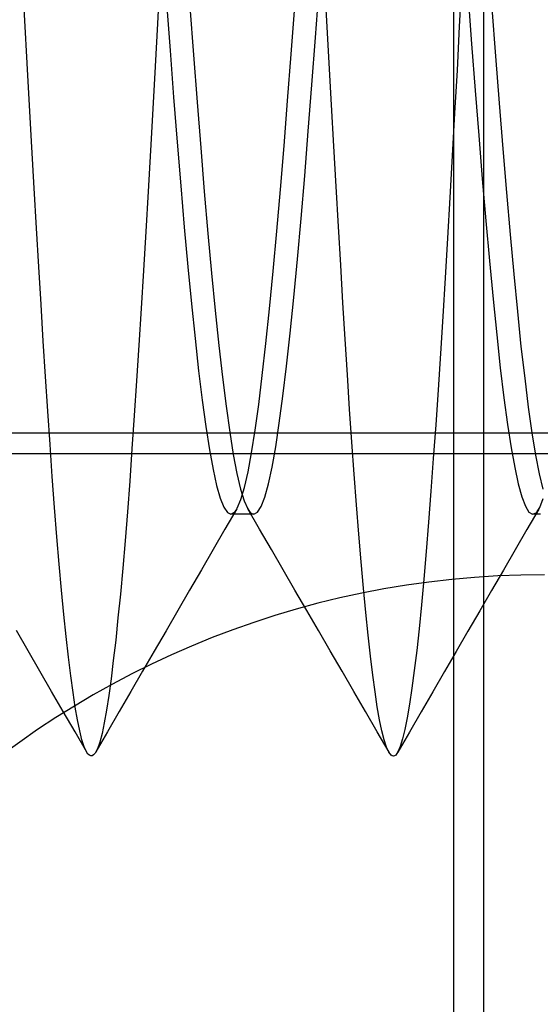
# Model space of a CAD drawing. Header units: millimetres. Extents: x 0 to 93, y -50 to 1.2.
# Tile 5 of 137: x 2.5 to 3.4, y -45.7 to -44.1. Entities that reach past the tile are written whole.
import ezdxf

# ---------------------------------------------------------------- set-up
doc = ezdxf.new("R2010")
doc.units = ezdxf.units.MM
doc.layers.add('MAIN-1', color=7, linetype='Continuous')
doc.layers.add('MAIN-2', color=7, linetype='Continuous')

msp = doc.modelspace()

# ---------------------------------------------------------------- linework, layer by layer
at = {"layer": 'MAIN-1'}
msp.add_line((10.1, -44.8), (1.1, -44.8), dxfattribs=at)
msp.add_arc((3.4, -46.5), 1.5, 90, 180, dxfattribs=at)
at = {"layer": 'MAIN-2'}
for p, q in [((3.25, -47.5), (3.25, -30.5)), ((3.3, -46.6), (3.3, -43.8)), ((2.5399, -44.0836), (2.5361, -44.0127)), ((2.5399, -44.0836), (2.5361, -44.0127)), ((2.7635, -44.0171), (2.7597, -44.0886)), ((2.7635, -44.0171), (2.7597, -44.0886)), ((3.0401, -44.0838), (3.0362, -44.0133)), ((3.0401, -44.0838), (3.0362, -44.0133)), ((3.2631, -44.0203), (3.2592, -44.0932)), ((3.2631, -44.0203), (3.2592, -44.0932)), ((3.0213, -44.1116), (3.0273, -44.0313)), ((3.0213, -44.1116), (3.0273, -44.0313)), ((3.2737, -44.0436), (3.2796, -44.1222)), ((3.2737, -44.0436), (3.2796, -44.1222)), ((2.7745, -44.0541), (2.7804, -44.133)), ((2.7745, -44.0541), (2.7804, -44.133)), ((2.8132, -44.0606), (2.8192, -44.1404)), ((2.8132, -44.0606), (2.8192, -44.1404)), ((2.981, -44.1392), (2.9869, -44.0605)), ((2.981, -44.1392), (2.9869, -44.0605)), ((3.3133, -44.0628), (3.3193, -44.1426)), ((3.3133, -44.0628), (3.3193, -44.1426)), ((2.5438, -44.1541), (2.5399, -44.0836)), ((2.5438, -44.1541), (2.5399, -44.0836)), ((2.7597, -44.0886), (2.7558, -44.1594)), ((2.7597, -44.0886), (2.7558, -44.1594)), ((3.0439, -44.1538), (3.0401, -44.0838)), ((3.0439, -44.1538), (3.0401, -44.0838)), ((3.2592, -44.0932), (3.2554, -44.1654)), ((3.2592, -44.0932), (3.2554, -44.1654)), ((3.0153, -44.1901), (3.0213, -44.1116)), ((3.0153, -44.1901), (3.0213, -44.1116)), ((3.2796, -44.1222), (3.2855, -44.199)), ((3.2796, -44.1222), (3.2855, -44.199)), ((2.7804, -44.133), (2.7863, -44.2101)), ((2.7804, -44.133), (2.7863, -44.2101)), ((2.8192, -44.1404), (2.8252, -44.2183)), ((2.8192, -44.1404), (2.8252, -44.2183)), ((2.975, -44.2161), (2.981, -44.1392)), ((2.975, -44.2161), (2.981, -44.1392)), ((3.3193, -44.1426), (3.3253, -44.2203)), ((3.3193, -44.1426), (3.3253, -44.2203)), ((2.5476, -44.224), (2.5438, -44.1541)), ((2.5476, -44.224), (2.5438, -44.1541)), ((2.7558, -44.1594), (2.7519, -44.2294)), ((2.7558, -44.1594), (2.7519, -44.2294)), ((3.0478, -44.223), (3.0439, -44.1538)), ((3.0478, -44.223), (3.0439, -44.1538)), ((3.2554, -44.1654), (3.2515, -44.2369)), ((3.2554, -44.1654), (3.2515, -44.2369)), ((3.0093, -44.2665), (3.0153, -44.1901)), ((3.0093, -44.2665), (3.0153, -44.1901)), ((3.2855, -44.199), (3.2913, -44.2734)), ((3.2855, -44.199), (3.2913, -44.2734)), ((2.5515, -44.293), (2.5476, -44.224)), ((2.5515, -44.293), (2.5476, -44.224)), ((2.7863, -44.2101), (2.7922, -44.2847)), ((2.7863, -44.2101), (2.7922, -44.2847)), ((2.8252, -44.2183), (2.8312, -44.2938)), ((2.8252, -44.2183), (2.8312, -44.2938)), ((2.9691, -44.2907), (2.975, -44.2161)), ((2.9691, -44.2907), (2.975, -44.2161)), ((3.0516, -44.2912), (3.0478, -44.223)), ((3.0516, -44.2912), (3.0478, -44.223)), ((3.3253, -44.2203), (3.3313, -44.2956)), ((3.3253, -44.2203), (3.3313, -44.2956)), ((2.7519, -44.2294), (2.748, -44.2983)), ((2.7519, -44.2294), (2.748, -44.2983)), ((3.2515, -44.2369), (3.2476, -44.3072)), ((3.2515, -44.2369), (3.2476, -44.3072)), ((3.0033, -44.3403), (3.0093, -44.2665)), ((3.0033, -44.3403), (3.0093, -44.2665)), ((3.2913, -44.2734), (3.2972, -44.3453)), ((3.2913, -44.2734), (3.2972, -44.3453)), ((2.7922, -44.2847), (2.7982, -44.3566)), ((2.7922, -44.2847), (2.7982, -44.3566)), ((2.5554, -44.3606), (2.5515, -44.293)), ((2.5554, -44.3606), (2.5515, -44.293)), ((2.748, -44.2983), (2.7441, -44.366)), ((2.748, -44.2983), (2.7441, -44.366)), ((2.8312, -44.2938), (2.8372, -44.3664)), ((2.8312, -44.2938), (2.8372, -44.3664)), ((2.9632, -44.3629), (2.9691, -44.2907)), ((2.9632, -44.3629), (2.9691, -44.2907)), ((3.0554, -44.3582), (3.0516, -44.2912)), ((3.0554, -44.3582), (3.0516, -44.2912)), ((3.3313, -44.2956), (3.3373, -44.3681)), ((3.3313, -44.2956), (3.3373, -44.3681)), ((3.2476, -44.3072), (3.2437, -44.3761)), ((3.2476, -44.3072), (3.2437, -44.3761)), ((2.9973, -44.411), (3.0033, -44.3403)), ((2.9973, -44.411), (3.0033, -44.3403)), ((3.2972, -44.3453), (3.3031, -44.4146)), ((3.2972, -44.3453), (3.3031, -44.4146)), ((2.5593, -44.4266), (2.5554, -44.3606)), ((2.5593, -44.4266), (2.5554, -44.3606)), ((2.7441, -44.366), (2.7402, -44.4322)), ((2.7441, -44.366), (2.7402, -44.4322)), ((2.7982, -44.3566), (2.8041, -44.4253)), ((2.7982, -44.3566), (2.8041, -44.4253)), ((2.8372, -44.3664), (2.8432, -44.4358)), ((2.8372, -44.3664), (2.8432, -44.4358)), ((2.9572, -44.4321), (2.9632, -44.3629)), ((2.9572, -44.4321), (2.9632, -44.3629)), ((3.0592, -44.4239), (3.0554, -44.3582)), ((3.0592, -44.4239), (3.0554, -44.3582)), ((3.3373, -44.3681), (3.3433, -44.4374)), ((3.3373, -44.3681), (3.3433, -44.4374)), ((3.2437, -44.3761), (3.2398, -44.4434)), ((3.2437, -44.3761), (3.2398, -44.4434)), ((2.9913, -44.4782), (2.9973, -44.411)), ((2.9913, -44.4782), (2.9973, -44.411)), ((3.3031, -44.4146), (3.3091, -44.4811)), ((3.3031, -44.4146), (3.3091, -44.4811)), ((2.5632, -44.491), (2.5593, -44.4266)), ((2.5632, -44.491), (2.5593, -44.4266)), ((2.7402, -44.4322), (2.7363, -44.4968)), ((2.7402, -44.4322), (2.7363, -44.4968)), ((2.8041, -44.4253), (2.81, -44.4906)), ((2.8041, -44.4253), (2.81, -44.4906)), ((2.8432, -44.4358), (2.8492, -44.5015)), ((2.8432, -44.4358), (2.8492, -44.5015)), ((2.9512, -44.498), (2.9572, -44.4321)), ((2.9512, -44.498), (2.9572, -44.4321)), ((3.0629, -44.4879), (3.0592, -44.4239)), ((3.0629, -44.4879), (3.0592, -44.4239)), ((3.2398, -44.4434), (3.2358, -44.509)), ((3.2398, -44.4434), (3.2358, -44.509)), ((3.3433, -44.4374), (3.3493, -44.5031)), ((3.3433, -44.4374), (3.3493, -44.5031)), ((2.9853, -44.5416), (2.9913, -44.4782)), ((2.9853, -44.5416), (2.9913, -44.4782)), ((3.3091, -44.4811), (3.3151, -44.5441)), ((3.3091, -44.4811), (3.3151, -44.5441)), ((2.567, -44.5533), (2.5632, -44.491)), ((2.567, -44.5533), (2.5632, -44.491)), ((2.7363, -44.4968), (2.7325, -44.5596)), ((2.7363, -44.4968), (2.7325, -44.5596)), ((2.81, -44.4906), (2.8159, -44.5522)), ((2.81, -44.4906), (2.8159, -44.5522)), ((2.9452, -44.5601), (2.9512, -44.498)), ((2.9452, -44.5601), (2.9512, -44.498)), ((3.0666, -44.5503), (3.0629, -44.4879)), ((3.0666, -44.5503), (3.0629, -44.4879)), ((2.8492, -44.5015), (2.8552, -44.5632)), ((2.8492, -44.5015), (2.8552, -44.5632)), ((3.2358, -44.509), (3.2318, -44.5727)), ((3.2358, -44.509), (3.2318, -44.5727)), ((3.3493, -44.5031), (3.3553, -44.5649)), ((3.3493, -44.5031), (3.3553, -44.5649)), ((2.9793, -44.6006), (2.9853, -44.5416)), ((2.9793, -44.6006), (2.9853, -44.5416)), ((3.0703, -44.6107), (3.0666, -44.5503)), ((3.0703, -44.6107), (3.0666, -44.5503)), ((3.3151, -44.5441), (3.3211, -44.6032)), ((3.3151, -44.5441), (3.3211, -44.6032)), ((2.5707, -44.6138), (2.567, -44.5533)), ((2.5707, -44.6138), (2.567, -44.5533)), ((2.7325, -44.5596), (2.7288, -44.6204)), ((2.7325, -44.5596), (2.7288, -44.6204)), ((2.8159, -44.5522), (2.8218, -44.6096)), ((2.8159, -44.5522), (2.8218, -44.6096)), ((2.8552, -44.5632), (2.8612, -44.6207)), ((2.8552, -44.5632), (2.8612, -44.6207)), ((2.9392, -44.6177), (2.9452, -44.5601)), ((2.9392, -44.6177), (2.9452, -44.5601)), ((3.3553, -44.5649), (3.3613, -44.6224)), ((3.3553, -44.5649), (3.3613, -44.6224)), ((3.2318, -44.5727), (3.2279, -44.6344)), ((3.2318, -44.5727), (3.2279, -44.6344)), ((2.5744, -44.6724), (2.5707, -44.6138)), ((2.5744, -44.6724), (2.5707, -44.6138)), ((2.8218, -44.6096), (2.8277, -44.6628)), ((2.8218, -44.6096), (2.8277, -44.6628)), ((2.9733, -44.655), (2.9793, -44.6006)), ((2.9733, -44.655), (2.9793, -44.6006)), ((3.074, -44.6694), (3.0703, -44.6107)), ((3.074, -44.6694), (3.0703, -44.6107)), ((3.3211, -44.6032), (3.3271, -44.6577)), ((3.3211, -44.6032), (3.3271, -44.6577)), ((2.7288, -44.6204), (2.7251, -44.6793)), ((2.7288, -44.6204), (2.7251, -44.6793)), ((2.8612, -44.6207), (2.8672, -44.6735)), ((2.8612, -44.6207), (2.8672, -44.6735)), ((2.9332, -44.6707), (2.9392, -44.6177)), ((2.9332, -44.6707), (2.9392, -44.6177)), ((3.3613, -44.6224), (3.3674, -44.6752)), ((3.3613, -44.6224), (3.3674, -44.6752)), ((3.2279, -44.6344), (3.224, -44.6942)), ((3.2279, -44.6344), (3.224, -44.6942)), ((2.8277, -44.6628), (2.8337, -44.7113)), ((2.8277, -44.6628), (2.8337, -44.7113)), ((2.9673, -44.7046), (2.9733, -44.655)), ((2.9673, -44.7046), (2.9733, -44.655)), ((3.3271, -44.6577), (3.3331, -44.7073)), ((3.3271, -44.6577), (3.3331, -44.7073)), ((2.5781, -44.7293), (2.5744, -44.6724)), ((2.5781, -44.7293), (2.5744, -44.6724)), ((2.7251, -44.6793), (2.7213, -44.7365)), ((2.7251, -44.6793), (2.7213, -44.7365)), ((2.8672, -44.6735), (2.8732, -44.7215)), ((2.8672, -44.6735), (2.8732, -44.7215)), ((2.9273, -44.7185), (2.9332, -44.6707)), ((2.9273, -44.7185), (2.9332, -44.6707)), ((3.0777, -44.7261), (3.074, -44.6694)), ((3.0777, -44.7261), (3.074, -44.6694)), ((3.3674, -44.6752), (3.3734, -44.7229)), ((3.3674, -44.6752), (3.3734, -44.7229)), ((3.224, -44.6942), (3.2201, -44.752)), ((3.224, -44.6942), (3.2201, -44.752)), ((2.8337, -44.7113), (2.8396, -44.755)), ((2.8337, -44.7113), (2.8396, -44.755)), ((2.9613, -44.7491), (2.9673, -44.7046)), ((2.9613, -44.7491), (2.9673, -44.7046)), ((3.3331, -44.7073), (3.3391, -44.7514)), ((3.3331, -44.7073), (3.3391, -44.7514)), ((2.5819, -44.7845), (2.5781, -44.7293)), ((2.5819, -44.7845), (2.5781, -44.7293)), ((2.8732, -44.7215), (2.8792, -44.7642)), ((2.8732, -44.7215), (2.8792, -44.7642)), ((2.9213, -44.7611), (2.9273, -44.7185)), ((2.9213, -44.7611), (2.9273, -44.7185)), ((3.0815, -44.7809), (3.0777, -44.7261)), ((3.0815, -44.7809), (3.0777, -44.7261)), ((3.3734, -44.7229), (3.3794, -44.7653)), ((3.3734, -44.7229), (3.3794, -44.7653)), ((2.7213, -44.7365), (2.7175, -44.7918)), ((2.7213, -44.7365), (2.7175, -44.7918)), ((2.8396, -44.755), (2.8456, -44.7933)), ((2.8396, -44.755), (2.8456, -44.7933)), ((2.9154, -44.7982), (2.9213, -44.7611)), ((2.9154, -44.7982), (2.9213, -44.7611)), ((2.9553, -44.7883), (2.9613, -44.7491)), ((2.9553, -44.7883), (2.9613, -44.7491)), ((3.2201, -44.752), (3.2162, -44.8079)), ((3.2201, -44.752), (3.2162, -44.8079)), ((3.3391, -44.7514), (3.3451, -44.7899)), ((3.3391, -44.7514), (3.3451, -44.7899)), ((1.1, -44.7651), (10.1, -44.7651)), ((2.8792, -44.7642), (2.8852, -44.8014)), ((2.8792, -44.7642), (2.8852, -44.8014)), ((3.3794, -44.7653), (3.3854, -44.8021)), ((3.3794, -44.7653), (3.3854, -44.8021)), ((2.5856, -44.8378), (2.5819, -44.7845)), ((2.5856, -44.8378), (2.5819, -44.7845)), ((2.7175, -44.7918), (2.7137, -44.8451)), ((2.7175, -44.7918), (2.7137, -44.8451)), ((2.8456, -44.7933), (2.8516, -44.826)), ((2.8456, -44.7933), (2.8516, -44.826)), ((2.9493, -44.8219), (2.9553, -44.7883)), ((2.9493, -44.8219), (2.9553, -44.7883)), ((3.0854, -44.8337), (3.0815, -44.7809)), ((3.0854, -44.8337), (3.0815, -44.7809)), ((3.3451, -44.7899), (3.351, -44.8227)), ((3.3451, -44.7899), (3.351, -44.8227)), ((2.8852, -44.8014), (2.8912, -44.8328)), ((2.8852, -44.8014), (2.8912, -44.8328)), ((2.9095, -44.8298), (2.9154, -44.7982)), ((2.9095, -44.8298), (2.9154, -44.7982)), ((3.2162, -44.8079), (3.2123, -44.8616)), ((3.2162, -44.8079), (3.2123, -44.8616)), ((3.3854, -44.8021), (3.3914, -44.8333)), ((3.3854, -44.8021), (3.3914, -44.8333)), ((2.8516, -44.826), (2.8576, -44.8527)), ((2.8516, -44.826), (2.8576, -44.8527)), ((2.9433, -44.8498), (2.9493, -44.8219)), ((2.9433, -44.8498), (2.9493, -44.8219)), ((3.351, -44.8227), (3.3569, -44.8498)), ((3.351, -44.8227), (3.3569, -44.8498)), ((2.5895, -44.8888), (2.5856, -44.8378)), ((2.5895, -44.8888), (2.5856, -44.8378)), ((2.8912, -44.8328), (2.8972, -44.8583)), ((2.8912, -44.8328), (2.8972, -44.8583)), ((2.9036, -44.8557), (2.9095, -44.8298)), ((2.9036, -44.8557), (2.9095, -44.8298)), ((3.0893, -44.8844), (3.0854, -44.8337)), ((3.0893, -44.8844), (3.0854, -44.8337)), ((3.3914, -44.8333), (3.3974, -44.8587)), ((3.3914, -44.8333), (3.3974, -44.8587)), ((2.7137, -44.8451), (2.7099, -44.8959)), ((2.7137, -44.8451), (2.7099, -44.8959)), ((2.8576, -44.8527), (2.8635, -44.8735)), ((2.8576, -44.8527), (2.8635, -44.8735)), ((2.8972, -44.8583), (2.9032, -44.8777)), ((2.8972, -44.8583), (2.9032, -44.8777)), ((2.8977, -44.8757), (2.9036, -44.8557)), ((2.8977, -44.8757), (2.9036, -44.8557)), ((2.9373, -44.8716), (2.9433, -44.8498)), ((2.9373, -44.8716), (2.9433, -44.8498)), ((3.3569, -44.8498), (3.3628, -44.8711)), ((3.3569, -44.8498), (3.3628, -44.8711)), ((2.8635, -44.8735), (2.8695, -44.8882)), ((2.8635, -44.8735), (2.8695, -44.8882)), ((2.8918, -44.8897), (2.8977, -44.8757)), ((2.8918, -44.8897), (2.8977, -44.8757)), ((2.9313, -44.8872), (2.9373, -44.8716)), ((2.9313, -44.8872), (2.9373, -44.8716)), ((3.2123, -44.8616), (3.2084, -44.9128)), ((3.2123, -44.8616), (3.2084, -44.9128)), ((3.3628, -44.8711), (3.3686, -44.8866)), ((3.3628, -44.8711), (3.3686, -44.8866)), ((3.3923, -44.8887), (3.3981, -44.8741)), ((3.3923, -44.8887), (3.3981, -44.8741)), ((2.5933, -44.9372), (2.5895, -44.8888)), ((2.5933, -44.9372), (2.5895, -44.8888)), ((2.8695, -44.8882), (2.8754, -44.8969)), ((2.8695, -44.8882), (2.8754, -44.8969)), ((2.891, -44.8911), (2.8714, -44.9247)), ((2.8903, -44.8923), (2.891, -44.8911)), ((2.8903, -44.8923), (2.891, -44.8911)), ((2.891, -44.8911), (2.8918, -44.8897)), ((2.891, -44.8911), (2.8918, -44.8897)), ((2.9032, -44.8777), (2.9092, -44.891)), ((2.9032, -44.8777), (2.9092, -44.891)), ((2.9092, -44.891), (2.9109, -44.8936)), ((2.9092, -44.891), (2.9109, -44.8936)), ((2.9287, -44.9246), (2.9092, -44.8911)), ((2.9253, -44.8965), (2.9313, -44.8872)), ((2.9253, -44.8965), (2.9313, -44.8872)), ((3.0931, -44.9328), (3.0893, -44.8844)), ((3.0931, -44.9328), (3.0893, -44.8844)), ((3.3686, -44.8866), (3.3745, -44.8963)), ((3.3686, -44.8866), (3.3745, -44.8963)), ((3.3907, -44.8916), (3.3712, -44.9252)), ((3.3903, -44.8923), (3.3913, -44.8906)), ((3.3903, -44.8923), (3.3913, -44.8906)), ((3.3913, -44.8906), (3.3923, -44.8887)), ((3.3913, -44.8906), (3.3923, -44.8887)), ((2.7099, -44.8959), (2.706, -44.9441)), ((2.7099, -44.8959), (2.706, -44.9441)), ((2.8754, -44.8969), (2.8813, -44.8997)), ((2.8754, -44.8969), (2.8813, -44.8997)), ((2.8842, -44.8997), (2.881, -44.8997)), ((2.8813, -44.8997), (2.8872, -44.8964)), ((2.8813, -44.8997), (2.8872, -44.8964)), ((2.8874, -44.8997), (2.8842, -44.8997)), ((2.8872, -44.8964), (2.8879, -44.8956)), ((2.8872, -44.8964), (2.8879, -44.8956)), ((2.8905, -44.8997), (2.8874, -44.8997)), ((2.8879, -44.8956), (2.8887, -44.8946)), ((2.8879, -44.8956), (2.8887, -44.8946)), ((2.8887, -44.8946), (2.8895, -44.8935)), ((2.8887, -44.8946), (2.8895, -44.8935)), ((2.8895, -44.8935), (2.8903, -44.8923)), ((2.8895, -44.8935), (2.8903, -44.8923)), ((2.8937, -44.8997), (2.8905, -44.8997)), ((2.8969, -44.8997), (2.8937, -44.8997)), ((2.9001, -44.8997), (2.8969, -44.8997)), ((2.9033, -44.8997), (2.9001, -44.8997)), ((2.9064, -44.8997), (2.9033, -44.8997)), ((2.9096, -44.8997), (2.9064, -44.8997)), ((2.9128, -44.8997), (2.9096, -44.8997)), ((2.9109, -44.8936), (2.9125, -44.8958)), ((2.9109, -44.8936), (2.9125, -44.8958)), ((2.9125, -44.8958), (2.9142, -44.8975)), ((2.9125, -44.8958), (2.9142, -44.8975)), ((2.916, -44.8997), (2.9128, -44.8997)), ((2.9142, -44.8975), (2.9159, -44.8987)), ((2.9142, -44.8975), (2.9159, -44.8987)), ((2.9159, -44.8987), (2.9176, -44.8994)), ((2.9159, -44.8987), (2.9176, -44.8994)), ((2.9192, -44.8997), (2.916, -44.8997)), ((2.9176, -44.8994), (2.9192, -44.8997)), ((2.9176, -44.8994), (2.9192, -44.8997)), ((2.9192, -44.8997), (2.9253, -44.8965)), ((2.9192, -44.8997), (2.9253, -44.8965)), ((3.3745, -44.8963), (3.3804, -44.9)), ((3.3745, -44.8963), (3.3804, -44.9)), ((3.3804, -44.9), (3.3863, -44.8975)), ((3.3804, -44.9), (3.3863, -44.8975)), ((3.3842, -44.9), (3.381, -44.9)), ((3.3873, -44.9), (3.3842, -44.9)), ((3.3863, -44.8975), (3.3873, -44.8965)), ((3.3863, -44.8975), (3.3873, -44.8965)), ((3.3873, -44.8965), (3.3883, -44.8953)), ((3.3873, -44.8965), (3.3883, -44.8953)), ((3.3905, -44.9), (3.3873, -44.9)), ((3.3883, -44.8953), (3.3893, -44.8939)), ((3.3883, -44.8953), (3.3893, -44.8939)), ((3.3893, -44.8939), (3.3903, -44.8923)), ((3.3893, -44.8939), (3.3903, -44.8923)), ((3.3936, -44.9), (3.3905, -44.9)), ((2.8714, -44.9247), (2.8519, -44.9583)), ((2.9482, -44.9582), (2.9287, -44.9246)), ((3.2084, -44.9128), (3.2045, -44.9614)), ((3.2084, -44.9128), (3.2045, -44.9614)), ((2.5972, -44.9828), (2.5933, -44.9372)), ((2.5972, -44.9828), (2.5933, -44.9372)), ((3.097, -44.9788), (3.0931, -44.9328)), ((3.097, -44.9788), (3.0931, -44.9328)), ((3.3712, -44.9252), (3.3516, -44.9588)), ((2.706, -44.9441), (2.7021, -44.9894)), ((2.706, -44.9441), (2.7021, -44.9894)), ((2.8519, -44.9583), (2.8324, -44.9919)), ((2.9677, -44.9918), (2.9482, -44.9582)), ((3.2045, -44.9614), (3.2006, -45.0071)), ((3.2045, -44.9614), (3.2006, -45.0071)), ((3.3516, -44.9588), (3.3321, -44.9924)), ((2.601, -45.0256), (2.5972, -44.9828)), ((2.601, -45.0256), (2.5972, -44.9828)), ((2.7021, -44.9894), (2.6982, -45.0319)), ((2.7021, -44.9894), (2.6982, -45.0319)), ((3.1009, -45.0222), (3.097, -44.9788)), ((3.1009, -45.0222), (3.097, -44.9788)), ((2.8324, -44.9919), (2.8128, -45.0255)), ((2.9872, -45.0253), (2.9677, -44.9918)), ((3.3321, -44.9924), (3.3126, -45.026)), ((3.1047, -45.0627), (3.1009, -45.0222)), ((3.1047, -45.0627), (3.1009, -45.0222)), ((3.2006, -45.0071), (3.1967, -45.0499)), ((3.2006, -45.0071), (3.1967, -45.0499)), ((2.6049, -45.0655), (2.601, -45.0256)), ((2.6049, -45.0655), (2.601, -45.0256)), ((2.6982, -45.0319), (2.6943, -45.0715)), ((2.6982, -45.0319), (2.6943, -45.0715)), ((2.8128, -45.0255), (2.7934, -45.0591)), ((3.0067, -45.0589), (2.9872, -45.0253)), ((3.3126, -45.026), (3.2931, -45.0596)), ((3.1967, -45.0499), (3.1927, -45.0893)), ((3.1967, -45.0499), (3.1927, -45.0893)), ((2.6087, -45.1024), (2.6049, -45.0655)), ((2.6087, -45.1024), (2.6049, -45.0655)), ((2.7934, -45.0591), (2.7739, -45.0926)), ((3.0262, -45.0924), (3.0067, -45.0589)), ((3.1085, -45.1002), (3.1047, -45.0627)), ((3.1085, -45.1002), (3.1047, -45.0627)), ((3.2931, -45.0596), (3.2736, -45.0932)), ((2.6943, -45.0715), (2.6905, -45.1081)), ((2.6943, -45.0715), (2.6905, -45.1081)), ((2.5455, -45.126), (2.5261, -45.0925)), ((2.6126, -45.1362), (2.6087, -45.1024)), ((2.6126, -45.1362), (2.6087, -45.1024)), ((2.7739, -45.0926), (2.7544, -45.1262)), ((3.0457, -45.1259), (3.0262, -45.0924)), ((3.1122, -45.1346), (3.1085, -45.1002)), ((3.1122, -45.1346), (3.1085, -45.1002)), ((3.1927, -45.0893), (3.1887, -45.1255)), ((3.1927, -45.0893), (3.1887, -45.1255)), ((3.2736, -45.0932), (3.2541, -45.1267)), ((2.6905, -45.1081), (2.6866, -45.1418)), ((2.6905, -45.1081), (2.6866, -45.1418)), ((2.565, -45.1595), (2.5455, -45.126)), ((2.6163, -45.167), (2.6126, -45.1362)), ((2.6163, -45.167), (2.6126, -45.1362)), ((2.7544, -45.1262), (2.7349, -45.1597)), ((3.0652, -45.1595), (3.0457, -45.1259)), ((3.116, -45.1659), (3.1122, -45.1346)), ((3.116, -45.1659), (3.1122, -45.1346)), ((3.1887, -45.1255), (3.1847, -45.1583)), ((3.1887, -45.1255), (3.1847, -45.1583)), ((3.2541, -45.1267), (3.2346, -45.1603)), ((2.6866, -45.1418), (2.6829, -45.1723)), ((2.6866, -45.1418), (2.6829, -45.1723)), ((2.5844, -45.193), (2.565, -45.1595)), ((2.6201, -45.1945), (2.6163, -45.167)), ((2.6201, -45.1945), (2.6163, -45.167)), ((2.7349, -45.1597), (2.7155, -45.1931)), ((3.0846, -45.1929), (3.0652, -45.1595)), ((3.1197, -45.1939), (3.116, -45.1659)), ((3.1197, -45.1939), (3.116, -45.1659)), ((3.1847, -45.1583), (3.1808, -45.1878)), ((3.1847, -45.1583), (3.1808, -45.1878)), ((3.2346, -45.1603), (3.2153, -45.1936)), ((2.6829, -45.1723), (2.6791, -45.1997)), ((2.6829, -45.1723), (2.6791, -45.1997)), ((2.6038, -45.2264), (2.5844, -45.193)), ((2.6237, -45.2189), (2.6201, -45.1945)), ((2.6237, -45.2189), (2.6201, -45.1945)), ((2.6791, -45.1997), (2.6754, -45.2239)), ((2.6791, -45.1997), (2.6754, -45.2239)), ((2.7155, -45.1931), (2.6962, -45.2264)), ((3.104, -45.2264), (3.0846, -45.1929)), ((3.1235, -45.2186), (3.1197, -45.1939)), ((3.1235, -45.2186), (3.1197, -45.1939)), ((3.1808, -45.1878), (3.1769, -45.2138)), ((3.1808, -45.1878), (3.1769, -45.2138)), ((3.2153, -45.1936), (3.1959, -45.227)), ((3.1769, -45.2138), (3.173, -45.2365)), ((3.1769, -45.2138), (3.173, -45.2365)), ((2.6232, -45.2598), (2.6038, -45.2264)), ((2.6274, -45.2402), (2.6237, -45.2189)), ((2.6274, -45.2402), (2.6237, -45.2189)), ((2.6754, -45.2239), (2.6716, -45.2448)), ((2.6754, -45.2239), (2.6716, -45.2448)), ((2.6962, -45.2264), (2.6768, -45.2598)), ((3.1234, -45.2599), (3.104, -45.2264)), ((3.1273, -45.2401), (3.1235, -45.2186)), ((3.1273, -45.2401), (3.1235, -45.2186)), ((3.1959, -45.227), (3.1766, -45.2603)), ((2.631, -45.2582), (2.6274, -45.2402)), ((2.631, -45.2582), (2.6274, -45.2402)), ((2.6716, -45.2448), (2.6679, -45.2625)), ((2.6716, -45.2448), (2.6679, -45.2625)), ((3.1311, -45.2583), (3.1273, -45.2401)), ((3.1311, -45.2583), (3.1273, -45.2401)), ((3.173, -45.2365), (3.1692, -45.2557)), ((3.173, -45.2365), (3.1692, -45.2557)), ((2.6426, -45.2933), (2.6232, -45.2598)), ((2.6347, -45.2731), (2.631, -45.2582)), ((2.6347, -45.2731), (2.631, -45.2582)), ((2.6768, -45.2598), (2.6575, -45.2931)), ((2.6679, -45.2625), (2.664, -45.2768)), ((2.6679, -45.2625), (2.664, -45.2768)), ((3.1429, -45.2934), (3.1234, -45.2599)), ((3.135, -45.2733), (3.1311, -45.2583)), ((3.135, -45.2733), (3.1311, -45.2583)), ((3.1766, -45.2603), (3.1573, -45.2937)), ((3.1692, -45.2557), (3.1653, -45.2716)), ((3.1692, -45.2557), (3.1653, -45.2716)), ((2.6385, -45.2847), (2.6347, -45.2731)), ((2.6385, -45.2847), (2.6347, -45.2731)), ((2.664, -45.2768), (2.6602, -45.2877)), ((2.664, -45.2768), (2.6602, -45.2877)), ((3.1388, -45.285), (3.135, -45.2733)), ((3.1388, -45.285), (3.135, -45.2733)), ((3.1653, -45.2716), (3.1615, -45.284)), ((3.1653, -45.2716), (3.1615, -45.284)), ((2.6423, -45.2931), (2.6385, -45.2847)), ((2.6423, -45.2931), (2.6385, -45.2847)), ((2.6446, -45.2965), (2.6423, -45.2931)), ((2.6469, -45.2986), (2.6446, -45.2965)), ((2.6493, -45.2996), (2.6469, -45.2986)), ((2.6539, -45.2978), (2.6516, -45.2993)), ((2.6563, -45.2951), (2.6539, -45.2978)), ((2.6602, -45.2877), (2.6563, -45.2951)), ((2.6602, -45.2877), (2.6563, -45.2951)), ((3.1427, -45.2934), (3.1388, -45.285)), ((3.1427, -45.2934), (3.1388, -45.285)), ((3.1446, -45.2962), (3.1427, -45.2934)), ((3.1465, -45.2982), (3.1446, -45.2962)), ((3.1483, -45.2995), (3.1465, -45.2982)), ((3.1539, -45.2982), (3.152, -45.2994)), ((3.1577, -45.2929), (3.1539, -45.2982)), ((3.1577, -45.2929), (3.1539, -45.2982)), ((3.1615, -45.284), (3.1577, -45.2929)), ((3.1615, -45.284), (3.1577, -45.2929)), ((2.6516, -45.2993), (2.6493, -45.2996)), ((3.1502, -45.2999), (3.1483, -45.2995)), ((3.152, -45.2994), (3.1502, -45.2999))]:
    msp.add_line(p, q, dxfattribs=at)

doc.saveas('drawing.dxf')
